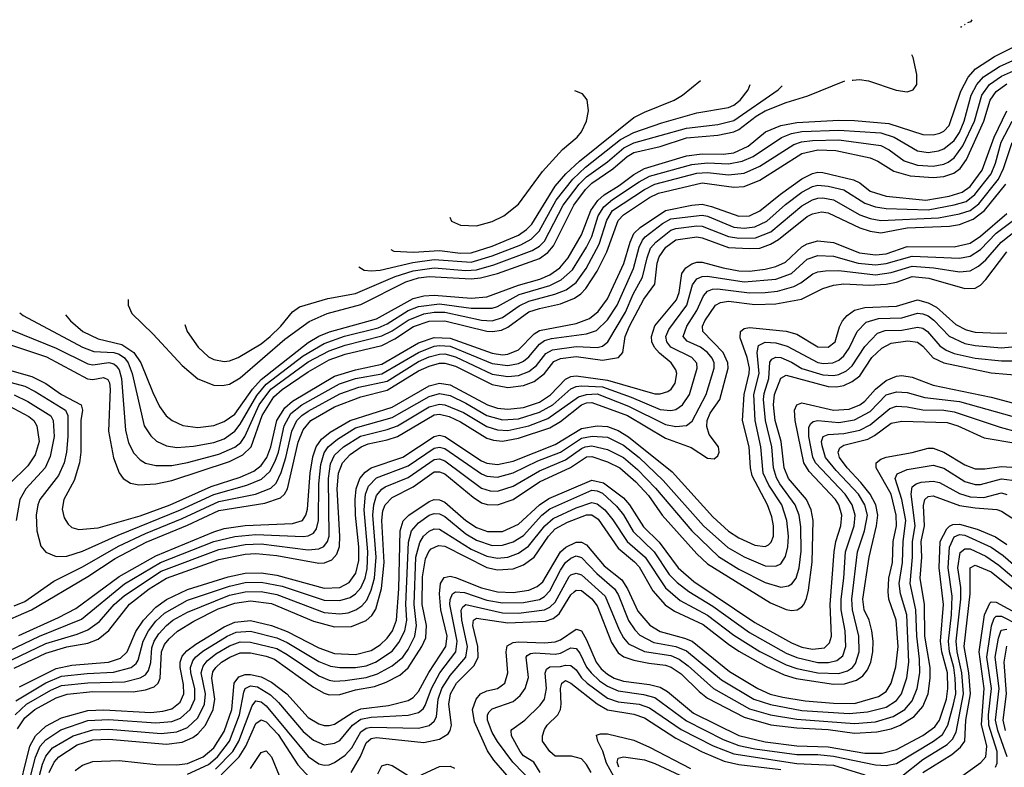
# Model space of a CAD drawing. Header units: inches. Extents: x 990535 to 1117859, y 769386 to 892122.
# Tile 255 of 256: x 1013871 to 1017620, y 875550 to 878397. Entities that reach past the tile are written whole.
import ezdxf

# ---------------------------------------------------------------- set-up
doc = ezdxf.new("R2010")
doc.units = ezdxf.units.IN
doc.header["$MEASUREMENT"] = 0
doc.layers.add('B0817', color=7, linetype='Continuous')

msp = doc.modelspace()

# ---------------------------------------------------------------- linework, layer by layer
at = {"layer": 'B0817', "color": 5}
for points, elevation in [([(1017482, 878386.7), (1017494, 878390), (1017498.2, 878396.8)], 4320), ([(1017453.3, 878369), (1017458, 878370), (1017458.5, 878372.2)], 4320), ([(1017468.4, 878378.3), (1017470, 878378), (1017471.8, 878380.4)], 4320), ([(1014045.7, 877272.5), (1014064.3, 877250), (1014112, 877210), (1014170, 877181.9), (1014259.8, 877159.8), (1014305.1, 877130), (1014332.7, 877090), (1014377.5, 876977.5), (1014403.9, 876923.9), (1014428.7, 876888.7), (1014451.3, 876870), (1014492.1, 876852.1), (1014550, 876843.6), (1014610, 876851.9), (1014650, 876866.3), (1014690, 876894.7), (1014757.5, 876990), (1014790, 877026.2), (1014970, 877167.5), (1015010, 877191.1), (1015051.4, 877208.6), (1015230, 877258), (1015370, 877335.4), (1015410, 877344.8), (1015450, 877347.7), (1015590, 877336.9), (1015650, 877342), (1015770, 877385.6), (1015851.5, 877408.5), (1015890, 877425.6), (1015928, 877452), (1015959.3, 877490), (1016010, 877577.8), (1016045.5, 877670), (1016072.2, 877707.8), (1016097.2, 877730), (1016154.4, 877765.6), (1016210, 877807.8), (1016250.1, 877829.9), (1016410, 877878.1), (1016470, 877885.5), (1016550, 877884.8), (1016590.3, 877889.7), (1016644.9, 877915.1), (1016711.7, 877970), (1016770, 877993.9), (1016830, 878005.7), (1016990, 878014.3), (1017050, 878013.3), (1017181.1, 878001.1), (1017310, 877959.5), (1017350, 877958.3), (1017375, 877965), (1017390, 877972.4), (1017410, 877993.7), (1017455.3, 878124.7), (1017482.3, 878177.7), (1017510.6, 878209.4), (1017582.9, 878257.1), (1017731.3, 878330)], 4280), ([(1013872.1, 877281), (1013884.1, 877270), (1014110, 877149.5), (1014153.7, 877133.7), (1014230, 877129.4), (1014250, 877122.8), (1014269.6, 877109.6), (1014284.6, 877090), (1014299.6, 877050), (1014345.2, 876850), (1014370, 876811.6), (1014392.2, 876792.2), (1014430, 876774.3), (1014470, 876768.2), (1014532.3, 876772.3), (1014610, 876786.4), (1014650, 876800.9), (1014690, 876829.4), (1014710, 876856.4), (1014773.6, 876966.4), (1014810, 877008.5), (1014950, 877116.9), (1015030, 877164), (1015108.2, 877191.8), (1015236.2, 877223.8), (1015270, 877239), (1015350, 877289), (1015390, 877305), (1015470, 877315), (1015590, 877298.7), (1015670, 877298.8), (1015690, 877305.2), (1015773.3, 877350), (1015890, 877384.8), (1015933.6, 877406.4), (1015975.6, 877444.4), (1016029, 877531), (1016050, 877571.7), (1016073.8, 877650), (1016095.3, 877684.7), (1016128, 877712), (1016230, 877779.5), (1016270, 877800.7), (1016430, 877845.4), (1016490, 877851.4), (1016570, 877847.4), (1016622.2, 877857.8), (1016663.9, 877876.1), (1016771.6, 877948.4), (1016810, 877962.9), (1016850, 877970.6), (1016990, 877976.5), (1017150, 877966.4), (1017201.4, 877950), (1017290, 877897.2), (1017330, 877891.7), (1017370, 877897.7), (1017390, 877905.5), (1017430, 877936.3), (1017450, 877966.7), (1017468, 878010), (1017494.9, 878110), (1017515.5, 878150), (1017540.7, 878179.3), (1017601.8, 878218.2), (1017690, 878258.1)], 4260), ([(1017041.5, 878166.4), (1017043.7, 878166.6), (1017068.6, 878168.6), (1017103.4, 878163.4), (1017208.9, 878128.9), (1017250, 878122.5), (1017274, 878130), (1017287.4, 878150), (1017287.6, 878187.6), (1017273.4, 878253.4), (1017268.4, 878263.6)], 4320), ([(1013752, 877250), (1014010, 877146.3), (1014130, 877086.4), (1014150, 877082.3), (1014210, 877090.9), (1014230, 877086.6), (1014238.9, 877078.9), (1014250, 877063.2), (1014259.1, 877030), (1014273.7, 876833.7), (1014285.7, 876785.7), (1014306.3, 876746.3), (1014330, 876721), (1014350, 876708.7), (1014390, 876698.7), (1014450, 876699.3), (1014510.1, 876710.1), (1014630, 876742), (1014690.7, 876769.3), (1014712.6, 876787.4), (1014728.3, 876810), (1014783.2, 876930), (1014827.9, 876990), (1014970, 877093.8), (1015050, 877136.5), (1015110, 877157.6), (1015250, 877192.8), (1015290, 877212.5), (1015350, 877252.8), (1015410, 877276.8), (1015450, 877283.2), (1015490, 877282.7), (1015630, 877252.6), (1015670, 877250.7), (1015710, 877263.3), (1015773, 877307), (1015810, 877325.2), (1015908.7, 877351.3), (1015951.7, 877368.3), (1015990, 877396.3), (1016028, 877450), (1016077.9, 877542.1), (1016106.7, 877633.3), (1016129, 877670), (1016250.4, 877749.6), (1016290, 877770.6), (1016450, 877812.2), (1016490, 877814.9), (1016570, 877806), (1016630, 877812.5), (1016690, 877838.7), (1016819, 877921), (1016848.8, 877931.2), (1016890, 877937.4), (1016990, 877939.3), (1017150, 877917.2), (1017181.4, 877901.4), (1017239.3, 877859.3), (1017290, 877842.4), (1017350, 877839.6), (1017390, 877846.6), (1017406.2, 877853.8), (1017430, 877871), (1017463, 877917), (1017506.8, 878010), (1017535.2, 878110), (1017563.5, 878150), (1017610, 878181.3), (1017690, 878216.8)], 4240), ([(1014283.9, 877331.3), (1014283.5, 877330), (1014283.9, 877310), (1014298.4, 877278.4), (1014379.3, 877199.3), (1014490, 877079.5), (1014549.4, 877029.4), (1014610, 877005.5), (1014643.6, 877003.6), (1014670, 877008.6), (1014710, 877033.2), (1014880.1, 877179.9), (1014972.8, 877247.2), (1015042, 877278), (1015170, 877312.6), (1015341.3, 877398.7), (1015390, 877413.3), (1015430, 877418.5), (1015590, 877409.9), (1015626.2, 877413.8), (1015690, 877430.8), (1015850, 877487.3), (1015881.9, 877510), (1015903.8, 877536.2), (1015980.7, 877690), (1016025.2, 877750), (1016050, 877774), (1016130, 877828.6), (1016184.5, 877875.5), (1016210, 877891.3), (1016310, 877913.5), (1016410, 877946.4), (1016530, 877957.4), (1016590, 877969.4), (1016610, 877979.1), (1016675, 878030), (1016710, 878050.2), (1016790, 878082.1), (1016872.9, 878107.1), (1017013.4, 878163.4)], 4320), ([(1015284.8, 877521.1), (1015295.7, 877515.7), (1015371, 877511), (1015470, 877517.4), (1015550, 877508.2), (1015590, 877508.4), (1015670, 877534.2), (1015770, 877576.9), (1015801.6, 877598.4), (1015821.3, 877618.7), (1015910, 877762.7), (1015951.3, 877810), (1016002.5, 877857.5), (1016210, 878024.3), (1016250, 878045.2), (1016363.1, 878090), (1016395.3, 878110), (1016463.7, 878165.4)], 4380), ([(1013792.5, 877172.5), (1013972.6, 877112.6), (1014128.8, 877028.8), (1014150, 877026.1), (1014190, 877033.7), (1014206.6, 877026.6), (1014213.4, 877013.4), (1014215.9, 876990), (1014209.5, 876830), (1014228.3, 876728.3), (1014250, 876671.3), (1014265.4, 876650), (1014292.6, 876632.6), (1014325.2, 876625.2), (1014389, 876629), (1014450, 876642.1), (1014670, 876714.8), (1014720.7, 876739.3), (1014751.9, 876770), (1014793.9, 876890), (1014838.8, 876961.2), (1014870, 876989), (1014970, 877056.5), (1015050, 877101.1), (1015110, 877122.7), (1015250, 877156.4), (1015299, 877181), (1015371.3, 877228.7), (1015430, 877248.9), (1015490, 877250.7), (1015650, 877211.2), (1015671, 877209), (1015705.9, 877214.1), (1015730, 877225.5), (1015810, 877284.1), (1015850, 877297.6), (1015930, 877315), (1015983.5, 877336.5), (1016007.5, 877352.5), (1016027.1, 877372.9), (1016070, 877439.7), (1016106.8, 877513.2), (1016150, 877632.7), (1016170, 877653.1), (1016270, 877719.7), (1016303.3, 877736.7), (1016470, 877775.3), (1016590, 877758.6), (1016630, 877761.4), (1016690, 877786.3), (1016850, 877887.4), (1016910, 877901.7), (1016978.9, 877898.9), (1017110, 877871.2), (1017138.5, 877858.5), (1017199.8, 877819.8), (1017262.2, 877802.1), (1017350, 877795.6), (1017390, 877799.7), (1017428.2, 877811.8), (1017452.7, 877830), (1017476, 877864), (1017542.4, 878010), (1017566.8, 878090), (1017590, 878123), (1017630, 878152)], 4220), ([(1014500.2, 877236.1), (1014508.5, 877210), (1014550.9, 877150), (1014590, 877113.6), (1014610, 877102.8), (1014650, 877095.3), (1014670, 877097.2), (1014702.7, 877110), (1014790, 877162.9), (1014825.3, 877190), (1014866, 877230), (1014910, 877284.7), (1014936.2, 877303.8), (1015044.4, 877335.6), (1015150, 877354.4), (1015301, 877419), (1015370, 877440.5), (1015450, 877452.4), (1015570, 877441.5), (1015610, 877444), (1015677.2, 877462.8), (1015822.5, 877517.5), (1015850, 877534), (1015870, 877553.7), (1015941.2, 877690), (1016001.3, 877770), (1016030, 877797.8), (1016110, 877855.4), (1016171.2, 877908.8), (1016210, 877927.9), (1016410, 877983.5), (1016530, 877997.6), (1016590, 878013.3), (1016759, 878130), (1016774.4, 878144.4)], 4340), ([(1015162, 877455.3), (1015183.1, 877443.1), (1015210, 877440.1), (1015243.5, 877443.5), (1015367.6, 877472.4), (1015450, 877484.2), (1015590, 877473.4), (1015670, 877497), (1015780, 877540), (1015818.4, 877561.6), (1015848.8, 877591.2), (1015913.6, 877710), (1015976.9, 877790), (1016025.3, 877834.7), (1016159.5, 877940.5), (1016210, 877966.7), (1016316.2, 878003.8), (1016450, 878041.6), (1016570, 878062.8), (1016590, 878071.1), (1016614.3, 878090), (1016644.7, 878130), (1016652.9, 878150.6)], 4360), ([(1015509.3, 877644.9), (1015514.9, 877630), (1015550, 877614.8), (1015610, 877611.3), (1015670, 877627.9), (1015714.7, 877650), (1015770, 877694.2), (1015861.6, 877818.4), (1015938.1, 877901.9), (1015993.4, 877950), (1016009.9, 877970), (1016029, 878010), (1016036.8, 878050), (1016032, 878092), (1016014.8, 878114.8), (1015985.4, 878125.4), (1015984.5, 878125.4)], 4420), ([(1013710, 877096.5), (1013917.7, 877037.7), (1013970, 877010.9), (1014030, 876969.5), (1014105.6, 876930), (1014110.8, 876910), (1014103.5, 876870), (1014103.6, 876750), (1014098.5, 876710), (1014078.5, 876641.5), (1014039.3, 876570), (1014033.1, 876533.1), (1014040.6, 876500.6), (1014055.5, 876475.5), (1014070, 876463.7), (1014095.8, 876455.8), (1014170, 876462.1), (1014330, 876507.1), (1014444, 876550), (1014600.2, 876619.8), (1014710, 876654.3), (1014762.3, 876677.7), (1014790, 876699.1), (1014812.7, 876730), (1014827.4, 876770), (1014850.8, 876870), (1014880.6, 876919.4), (1014910, 876944.8), (1015070, 877039.4), (1015150, 877063.9), (1015250, 877084.5), (1015390, 877165.8), (1015450, 877187.2), (1015510, 877184.6), (1015670, 877127.3), (1015710, 877121), (1015730, 877123.3), (1015770, 877140.1), (1015830, 877200.9), (1015850, 877213.6), (1015990, 877240.4), (1016041.1, 877258.9), (1016074.3, 877285.7), (1016110, 877334.4), (1016171.8, 877468.2), (1016195.3, 877550), (1016210, 877582.8), (1016233.9, 877606.1), (1016330, 877670.4), (1016430, 877690.4), (1016470, 877693.9), (1016505.7, 877685.7), (1016610, 877648.8), (1016650, 877650.3), (1016690, 877669.5), (1016767.9, 877732.1), (1016849.8, 877790.2), (1016890, 877810.8), (1016910, 877815.6), (1016930, 877814.7), (1017046.6, 877786.6), (1017070, 877775.8), (1017110, 877743.5), (1017170, 877725.3), (1017321.2, 877710), (1017410, 877724.9), (1017459.9, 877740.1), (1017490, 877761.8), (1017536.6, 877823.4), (1017582.1, 877950), (1017630, 878050)], 4180), ([(1013690, 877054.4), (1013890, 877001.2), (1013930, 876981.4), (1014045.6, 876910), (1014053.9, 876890), (1014054.3, 876810), (1014049.2, 876750), (1014040.7, 876710), (1014018.7, 876661.3), (1013947.3, 876570), (1013939.5, 876550), (1013933.5, 876510), (1013936.1, 876450), (1013952, 876392), (1013970, 876369.4), (1014010, 876352.5), (1014050, 876354.2), (1014110, 876372.6), (1014245.6, 876434.4), (1014483.8, 876530), (1014610, 876588.7), (1014735.9, 876624.1), (1014792.4, 876647.6), (1014823.3, 876676.7), (1014844.5, 876715.5), (1014856.4, 876750), (1014878.3, 876850), (1014903.2, 876896.8), (1014945.2, 876930), (1015089.5, 877010.5), (1015150, 877030), (1015250, 877048.6), (1015390, 877129.7), (1015450, 877153.6), (1015470, 877156.8), (1015510, 877153.5), (1015670, 877087.6), (1015730, 877080.1), (1015770, 877087.3), (1015790, 877096.9), (1015810, 877112.6), (1015850, 877161), (1015870, 877175.5), (1015896.8, 877183.2), (1016030, 877200.4), (1016067.3, 877212.8), (1016110, 877254.5), (1016145.7, 877310), (1016208.8, 877450), (1016229.7, 877530.3), (1016242.8, 877557.2), (1016253.1, 877570), (1016319.2, 877620.8), (1016350, 877637.9), (1016470, 877652.9), (1016490, 877648.5), (1016590, 877607.3), (1016630, 877602.7), (1016670, 877607.5), (1016716.5, 877630), (1016786.8, 877693.2), (1016850, 877740.4), (1016890, 877762), (1016910, 877766.2), (1016950, 877762.8), (1017009, 877749), (1017090, 877698.1), (1017130, 877684.3), (1017170, 877678.3), (1017330, 877673.2), (1017430, 877691.5), (1017475.1, 877704.9), (1017508.8, 877731.2), (1017570, 877810), (1017586.9, 877850), (1017608.7, 877930), (1017650.6, 878010)], 4160), ([(1013850, 876164.9), (1013890, 876181.8), (1014001.6, 876258.4), (1014110, 876313.3), (1014247.6, 876392.4), (1014350, 876440.7), (1014490, 876497.6), (1014630, 876561.8), (1014769.4, 876590.6), (1014827, 876613), (1014847.4, 876632.6), (1014866.8, 876673.2), (1014885.1, 876730), (1014907.8, 876830), (1014926.9, 876870), (1014945.8, 876890), (1014970, 876906.2), (1015090, 876971.6), (1015162.7, 876997.3), (1015270, 877021), (1015390, 877095), (1015430, 877112.8), (1015470, 877123.8), (1015490, 877124), (1015530, 877113), (1015670, 877047.4), (1015730, 877038.3), (1015770, 877042.4), (1015810, 877057.4), (1015839.4, 877080.6), (1015874.9, 877125.1), (1015900, 877140), (1015990, 877151.9), (1016070, 877148.7), (1016090, 877153.4), (1016110.4, 877169.6), (1016177.4, 877282.6), (1016207.8, 877352.2), (1016243.2, 877416.8), (1016259.9, 877490), (1016273.8, 877526.2), (1016293.5, 877550), (1016350, 877595.4), (1016370, 877602.3), (1016450, 877612.3), (1016470, 877610.9), (1016570, 877570.7), (1016610, 877565.5), (1016673.4, 877566.6), (1016731, 877589), (1016850, 877687.9), (1016890, 877711.1), (1016910, 877716.7), (1016930, 877717.9), (1016970, 877710.6), (1017070, 877653.6), (1017110, 877639.4), (1017150, 877632.4), (1017370, 877642.8), (1017450, 877657.4), (1017490, 877670.2), (1017523.8, 877696.2), (1017598, 877790), (1017617.3, 877830), (1017650, 877929.1)], 4140), ([(1013786.5, 876093.5), (1013916, 876150), (1014130, 876276.4), (1014234.7, 876345.3), (1014353.1, 876406.9), (1014510, 876471.9), (1014630, 876527.7), (1014804.6, 876555.4), (1014863.8, 876576.2), (1014879.2, 876590), (1014891.1, 876610), (1014931.9, 876788.1), (1014950, 876835.5), (1014979.5, 876870), (1015070, 876922.6), (1015170, 876960.6), (1015270, 876986.1), (1015390, 877059.9), (1015430, 877077.5), (1015470, 877088.6), (1015490, 877088.5), (1015530, 877077), (1015670, 877007.4), (1015730, 876996.1), (1015790, 877003.5), (1015830, 877018.8), (1015869.1, 877050), (1015905.3, 877094.7), (1015930, 877106.4), (1015990, 877113.9), (1016090, 877100.4), (1016151.4, 877110), (1016167.6, 877130), (1016176.9, 877190), (1016193.7, 877230), (1016247.2, 877332.8), (1016289.6, 877390), (1016298.6, 877470), (1016306.4, 877493.6), (1016331.8, 877530), (1016370, 877558.4), (1016450, 877569.4), (1016470, 877566.4), (1016570, 877529.8), (1016650, 877524.9), (1016690, 877527.2), (1016730, 877542), (1016760, 877560), (1016870, 877648), (1016890, 877657.7), (1016924.7, 877664.7), (1016950, 877661.4), (1017070, 877603.6), (1017110, 877591), (1017150, 877584.8), (1017250, 877604.4), (1017412.4, 877610), (1017450, 877617.4), (1017502.3, 877637.7), (1017544.6, 877670), (1017626.8, 877770)], 4120), ([(1013867.7, 876052.3), (1014019.2, 876120.8), (1014084.7, 876155.3), (1014250, 876276.1), (1014390, 876355.8), (1014610, 876446.6), (1014650, 876459.3), (1014730, 876470.9), (1014910, 876478.2), (1014947.9, 876490), (1014961.2, 876510), (1014967.3, 876532.7), (1014977.7, 876670), (1014987.3, 876732.7), (1014999.7, 876770), (1015020.7, 876799.3), (1015053.3, 876826.7), (1015129.1, 876870.9), (1015290, 876921.7), (1015430, 877002.9), (1015470, 877012.5), (1015510, 877006.4), (1015652.6, 876930), (1015690, 876917.3), (1015730, 876913.5), (1015790, 876920.1), (1015850, 876940.8), (1015892.2, 876967.8), (1015950, 877027.9), (1015970, 877038), (1015990, 877041), (1016110, 877024.7), (1016290, 876972.6), (1016310, 876971.6), (1016338.8, 876981.2), (1016351.5, 876990), (1016367.2, 877012.8), (1016373.8, 877050), (1016370, 877064), (1016351.4, 877090), (1016306.9, 877126.9), (1016288.6, 877148.6), (1016278.7, 877170), (1016277.1, 877190), (1016290, 877231.4), (1016372, 877330), (1016382.4, 877357.6), (1016392.7, 877430), (1016407.9, 877452.1), (1016430, 877467.4), (1016450, 877473.9), (1016470, 877474), (1016550, 877451.7), (1016610, 877440.4), (1016650, 877439.5), (1016710, 877446.8), (1016750, 877457), (1016786.8, 877473.2), (1016850, 877531.5), (1016870, 877543.7), (1016910, 877554.2), (1016970, 877547.9), (1017069.5, 877509.5), (1017130, 877501.9), (1017170, 877505.5), (1017250, 877533.5), (1017430, 877531.3), (1017490, 877545.8), (1017530, 877571.9), (1017630, 877658.6)], 4080), ([(1013810, 875943.8), (1013970, 876022), (1014090, 876057.2), (1014130, 876073.1), (1014174.6, 876105.4), (1014230.8, 876170), (1014270, 876204.8), (1014410, 876297), (1014630, 876379.2), (1014730, 876399), (1014790, 876400.8), (1014970, 876378.7), (1015010, 876381.5), (1015029.2, 876390.8), (1015043.7, 876410), (1015049.5, 876430.5), (1015046.8, 876650), (1015054.6, 876705.4), (1015070, 876738.4), (1015103.8, 876770), (1015168.5, 876811.5), (1015270, 876836.5), (1015309.4, 876850.6), (1015430, 876922.3), (1015470, 876933), (1015490, 876930.6), (1015561, 876901), (1015650, 876847.9), (1015690, 876835.1), (1015730, 876832.8), (1015810, 876850.4), (1015882.4, 876877.6), (1015998.7, 876961.3), (1016030, 876969.1), (1016070, 876972), (1016190, 876925.2), (1016330, 876855.4), (1016370, 876847.2), (1016410, 876851.4), (1016432.4, 876867.6), (1016485, 876970), (1016516.1, 877070), (1016515.1, 877090), (1016507.8, 877107.8), (1016490.6, 877130), (1016463.2, 877150), (1016413, 877173), (1016397.4, 877190), (1016411.1, 877230), (1016449.9, 877290), (1016474.7, 877345.3), (1016490, 877362.8), (1016509.5, 877370.5), (1016528.6, 877371.4), (1016650, 877357.2), (1016710, 877357.6), (1016756.7, 877363.3), (1016819.3, 877380.7), (1016845.8, 877394.2), (1016891.5, 877428.5), (1016910, 877436.5), (1016939.3, 877440.7), (1016990, 877441.3), (1017130, 877425.3), (1017190, 877433.8), (1017270, 877457.9), (1017352.3, 877452.3), (1017450, 877437.2), (1017490, 877440.4), (1017521.8, 877458.2), (1017550, 877482.2), (1017608.6, 877550), (1017670, 877597.9)], 4040), ([(1013830, 875994.1), (1013947, 876050), (1014105.8, 876114.2), (1014270, 876248.8), (1014407.4, 876330), (1014610, 876410), (1014690.8, 876429.2), (1014770, 876436.9), (1014950, 876428.5), (1014970, 876431.4), (1014990, 876441.1), (1015001.9, 876458.1), (1015009, 876490), (1015010.3, 876630), (1015017.3, 876702.7), (1015030, 876748.1), (1015045.3, 876770), (1015081.1, 876798.9), (1015150, 876842.8), (1015290, 876882.6), (1015430, 876962), (1015470, 876972.9), (1015510, 876965.3), (1015570, 876936.7), (1015650, 876890), (1015710, 876873.3), (1015770, 876876.8), (1015850, 876901.7), (1015900.8, 876930), (1015970, 876990.8), (1015990, 876999.6), (1016010, 877002), (1016090, 876998.9), (1016199.3, 876959.3), (1016310, 876912.5), (1016350, 876908.8), (1016370, 876913.1), (1016395.6, 876930), (1016421.4, 876970), (1016451, 877070), (1016449.5, 877089.5), (1016430.7, 877110.7), (1016350.3, 877150), (1016335.4, 877170), (1016331.7, 877190), (1016342.8, 877217.2), (1016411.6, 877310), (1016433.3, 877386.7), (1016450, 877410.4), (1016470, 877418.9), (1016490, 877420.7), (1016630, 877398.7), (1016750, 877409.1), (1016809.8, 877430.2), (1016870, 877484.3), (1016910, 877498.3), (1016970, 877496.8), (1017063.5, 877470), (1017130, 877463.2), (1017170, 877467.8), (1017270, 877496.4), (1017450, 877488.1), (1017490, 877496.5), (1017530, 877521.4), (1017590, 877583.3), (1017650.9, 877629.1)], 4060), ([(1013850, 875926.9), (1013970, 875984.7), (1014050, 876008.4), (1014130, 876022.7), (1014170, 876038), (1014210, 876070.5), (1014289, 876171), (1014364.4, 876230), (1014429.5, 876270), (1014630, 876340.7), (1014730, 876362), (1014770, 876364.1), (1014850, 876357.1), (1015010, 876327.3), (1015031.8, 876328.2), (1015060, 876340), (1015078.7, 876361.3), (1015088.7, 876391.3), (1015090.3, 876430), (1015080.1, 876610), (1015085.5, 876670), (1015100.6, 876710), (1015130, 876741.6), (1015171.2, 876770), (1015198.3, 876781.7), (1015270, 876796.6), (1015310, 876810), (1015450, 876891.6), (1015470, 876894.5), (1015505.9, 876885.9), (1015550, 876865), (1015650, 876803.4), (1015675.1, 876795.1), (1015710, 876791.9), (1015770, 876803.8), (1015890, 876843.1), (1015930, 876867), (1016010, 876929.7), (1016030, 876938.2), (1016050, 876939.6), (1016185.7, 876890), (1016330, 876803.4), (1016428.4, 876768.4), (1016490, 876726.9), (1016515.3, 876724.7), (1016530, 876735.8), (1016534.2, 876750), (1016531.8, 876770), (1016496.7, 876816.7), (1016487.4, 876847.4), (1016488.6, 876870), (1016501, 876899), (1016537.5, 876950), (1016569, 877070), (1016568, 877090), (1016549.7, 877130), (1016472.1, 877210), (1016471.5, 877230), (1016480.4, 877250), (1016520.6, 877310), (1016539.8, 877320.2), (1016570, 877324.4), (1016670, 877312.1), (1016750, 877314.2), (1016848, 877332), (1016930, 877373.2), (1016970, 877385.4), (1017010, 877391), (1017106.3, 877386.3), (1017170, 877390.2), (1017210, 877397.9), (1017270, 877418.3), (1017332.5, 877412.5), (1017470, 877373.2), (1017510, 877374.3), (1017530, 877386.2), (1017550, 877408), (1017630, 877513.4)], 4020), ([(1013870, 875856.2), (1014010, 875926.6), (1014070, 875938.7), (1014209, 875951), (1014254.4, 875965.6), (1014280.9, 875990), (1014313.2, 876066.8), (1014342.5, 876110), (1014390, 876160.1), (1014430, 876189), (1014510, 876226.6), (1014665.3, 876274.7), (1014730, 876289.2), (1014790, 876290.2), (1014850, 876281.5), (1015030, 876232.3), (1015090, 876234.7), (1015126.2, 876253.8), (1015151.3, 876288.7), (1015162.5, 876337.5), (1015163, 876390), (1015150, 876510), (1015149.1, 876570), (1015152.9, 876610), (1015166.3, 876650), (1015186.1, 876673.9), (1015209.5, 876690.5), (1015330, 876731.6), (1015450, 876810), (1015470, 876814.6), (1015490, 876810), (1015630, 876717.1), (1015650, 876708.2), (1015690, 876702.7), (1015750, 876716.2), (1015910, 876779.6), (1016010, 876840), (1016069.8, 876850.2), (1016110, 876848.2), (1016150, 876832.3), (1016190, 876808.5), (1016355.4, 876675.4), (1016510, 876504.4), (1016570, 876449.4), (1016610, 876424), (1016670, 876395.6), (1016709.5, 876390.5), (1016722.7, 876397.3), (1016733.1, 876406.9), (1016741.2, 876430), (1016741.5, 876470), (1016735.6, 876504.4), (1016719.1, 876550), (1016660.1, 876660.1), (1016653.9, 876690), (1016649, 876770), (1016624, 876870), (1016630, 876970), (1016649.2, 877050), (1016650.1, 877070), (1016641.9, 877110), (1016614.6, 877185.4), (1016615.8, 877210), (1016630, 877220.3), (1016650, 877224.3), (1016790.3, 877210.3), (1016830, 877199.2), (1016910, 877151.1), (1016950, 877149.4), (1016976.6, 877170), (1016992.6, 877227.4), (1017004.8, 877250), (1017022.4, 877270), (1017049.8, 877290.2), (1017090, 877300.3), (1017210, 877305.8), (1017290, 877329.8), (1017330, 877319), (1017362.6, 877302.6), (1017436.2, 877236.2), (1017475.3, 877215.3), (1017510, 877206.9), (1017597.4, 877202.6), (1017630, 877204.9)], 3980), ([(1013856.8, 875803.2), (1013970, 875871.5), (1014030, 875896.6), (1014127.7, 875907.7), (1014227.8, 875912.2), (1014295.2, 875930), (1014314.7, 875945.3), (1014322.4, 875957.6), (1014341, 876030), (1014361, 876070), (1014390, 876106.6), (1014422.7, 876137.3), (1014510, 876186.3), (1014670, 876240.4), (1014730, 876253.8), (1014790, 876255.5), (1014870, 876239.3), (1015030, 876186.8), (1015090, 876184.6), (1015130, 876196.9), (1015150, 876210.1), (1015170, 876233.8), (1015186, 876270), (1015194, 876306), (1015196.8, 876370), (1015182.5, 876530), (1015188, 876590), (1015199.9, 876620.1), (1015230, 876651.8), (1015350, 876698.4), (1015450, 876765.3), (1015470, 876769.1), (1015490, 876764.1), (1015630, 876667.5), (1015650, 876659.1), (1015690, 876654.6), (1015750, 876671), (1015843.6, 876716.4), (1015930, 876750.4), (1016010, 876802.7), (1016051.2, 876811.2), (1016110, 876807.7), (1016170, 876776.8), (1016230, 876729.5), (1016322, 876642), (1016475.3, 876470), (1016567.6, 876387.6), (1016630, 876351.2), (1016710, 876317.4), (1016750, 876315.3), (1016770, 876325.2), (1016787.4, 876352.6), (1016795.9, 876390), (1016798.8, 876430), (1016792.8, 876490), (1016773.2, 876550), (1016724, 876624), (1016702.1, 876670), (1016693.3, 876770), (1016671.4, 876870), (1016667.2, 876970), (1016687.1, 877050), (1016679.7, 877130), (1016684.2, 877155.8), (1016710, 877169.1), (1016750, 877166.5), (1016793.6, 877153.6), (1016910, 877091.9), (1016932.6, 877087.4), (1016966.9, 877090), (1016990, 877100.6), (1017010, 877116.9), (1017030, 877146), (1017060.7, 877210), (1017095, 877245), (1017141, 877259), (1017230, 877261.1), (1017290, 877279), (1017310, 877277.2), (1017330, 877269), (1017352.4, 877252.4), (1017410, 877191.9), (1017470, 877163.6), (1017510, 877155.6), (1017610, 877146.8), (1017649.1, 877150.9)], 3960), ([(1013853.5, 875750), (1013897.1, 875790), (1013990, 875844), (1014030, 875860.9), (1014130, 875872.3), (1014270, 875875.6), (1014330, 875890.3), (1014350, 875902.4), (1014361.8, 875918.2), (1014370, 875948.9), (1014374.7, 876005.3), (1014383.1, 876030), (1014401.2, 876058.8), (1014430, 876090.6), (1014454.2, 876110), (1014510, 876141.4), (1014670, 876205.3), (1014730, 876218.2), (1014790, 876219.8), (1014850, 876207.5), (1015030, 876140), (1015090, 876134.2), (1015121.3, 876138.7), (1015150.5, 876149.5), (1015174.5, 876165.5), (1015193.1, 876186.9), (1015210, 876224.1), (1015221.8, 876270), (1015228.9, 876350), (1015216.2, 876510), (1015219.1, 876550), (1015230, 876584.6), (1015250, 876609.1), (1015262.6, 876617.4), (1015350, 876653.5), (1015450, 876721.8), (1015470, 876724.3), (1015490, 876717.5), (1015630, 876613.4), (1015662.3, 876602.3), (1015690, 876601.3), (1015750, 876621), (1015850, 876679), (1015950, 876721.1), (1016010, 876764.4), (1016024.1, 876770), (1016050, 876774), (1016110, 876759.7), (1016170, 876729.1), (1016223.4, 876683.4), (1016292.4, 876612.4), (1016430, 876450.4), (1016532.2, 876352.2), (1016610, 876304.7), (1016710, 876253.9), (1016770, 876235.9), (1016799.1, 876240.9), (1016811.7, 876248.3), (1016827.3, 876270), (1016839.5, 876310), (1016846.6, 876373.4), (1016845.9, 876465.9), (1016838.7, 876510), (1016824.3, 876550), (1016765.4, 876630), (1016752.9, 876652.9), (1016741.4, 876690), (1016734.7, 876770), (1016710.9, 876870), (1016704, 876950), (1016706.5, 876973.5), (1016723.8, 877030), (1016727.9, 877092.1), (1016735.6, 877104.4), (1016750, 877111.8), (1016770, 877110.3), (1016810, 877093.3), (1016850, 877068.7), (1016930, 877044.7), (1016970, 877042.2), (1016990, 877045.9), (1017019.8, 877060.2), (1017041.2, 877078.8), (1017090, 877153), (1017137.3, 877202.7), (1017166.5, 877213.5), (1017230, 877214.7), (1017290, 877225.8), (1017310, 877222.3), (1017328.3, 877210), (1017374.7, 877154.7), (1017398.5, 877138.5), (1017430, 877125.7), (1017510, 877108.5), (1017610, 877097.4), (1017650, 877098.2)], 3940), ([(1013862.8, 875697.1), (1013890, 875738.7), (1013929, 875770), (1014010, 875814.3), (1014051.6, 875828.4), (1014150, 875838.6), (1014302.6, 875837.4), (1014350, 875844.7), (1014383.3, 875856.7), (1014398.1, 875870), (1014405.9, 875890), (1014411, 875990), (1014422.6, 876017.4), (1014440.2, 876039.8), (1014471.7, 876068.3), (1014533.6, 876106.4), (1014626.7, 876153.3), (1014690, 876175.6), (1014750, 876183.7), (1014830, 876174.1), (1014990, 876106.3), (1015070, 876084.7), (1015134.3, 876085.7), (1015190, 876108.7), (1015211.8, 876128.2), (1015227.6, 876152.4), (1015248.8, 876231.2), (1015259, 876330), (1015250.3, 876490), (1015254, 876526), (1015262.8, 876550), (1015290, 876577.9), (1015370, 876617.8), (1015450, 876674.5), (1015470, 876675.5), (1015490, 876667.1), (1015598.2, 876578.2), (1015630, 876557.6), (1015650.7, 876550.7), (1015690, 876549), (1015750, 876569.8), (1015850, 876637.4), (1015968.9, 876691.1), (1016030, 876732.4), (1016050, 876733.7), (1016110, 876713.3), (1016156.5, 876690), (1016216.8, 876636.8), (1016265, 876585), (1016317.4, 876510), (1016450, 876363.3), (1016490, 876325.2), (1016730, 876175.8), (1016790, 876150.5), (1016810, 876147.1), (1016832, 876150), (1016850, 876160.5), (1016856.7, 876170), (1016867.8, 876192.2), (1016875.4, 876224.6), (1016888.8, 876331.2), (1016893.1, 876490), (1016885.1, 876530), (1016866.9, 876570), (1016798.1, 876650), (1016782.5, 876690), (1016770.9, 876790), (1016748, 876870), (1016741.5, 876930), (1016745.9, 876970), (1016770, 877031.5), (1016790, 877043.4), (1016950, 876999.9), (1016981.5, 876998.5), (1017010, 877003.5), (1017041.2, 877018.8), (1017070, 877041.2), (1017116.6, 877110), (1017154.4, 877145.6), (1017190, 877164.6), (1017253.6, 877173.6), (1017290, 877168.3), (1017310, 877153.5), (1017349.7, 877109.7), (1017390, 877089.6), (1017570, 877052), (1017690, 877041.7)], 3920), ([(1013860.3, 875430), (1013909.5, 875630.5), (1013930.7, 875669.3), (1013970, 875706.5), (1014030, 875737.8), (1014130, 875766.5), (1014191.2, 875768.8), (1014370, 875758.6), (1014416.6, 875763.4), (1014450, 875772.9), (1014482, 875798), (1014496.2, 875830), (1014494.9, 875865.1), (1014481.8, 875930), (1014482.4, 875950), (1014490, 875972.9), (1014506.9, 875993.1), (1014541.3, 876018.7), (1014650, 876085.5), (1014690, 876102.7), (1014750, 876109.2), (1014830, 876089.6), (1014890, 876067.2), (1015010, 876004.4), (1015070, 875983.3), (1015150, 875979), (1015210, 875994.2), (1015243.8, 876016.2), (1015270, 876041.8), (1015290.2, 876070), (1015305.4, 876110), (1015314.9, 876230), (1015319.5, 876450), (1015331.8, 876488.2), (1015352.9, 876510), (1015430, 876561.9), (1015450, 876569.8), (1015470, 876568.5), (1015490, 876559.1), (1015570, 876489.5), (1015610, 876462.8), (1015652.3, 876447.7), (1015710, 876448.2), (1015770, 876475.3), (1015850.4, 876549.6), (1015885.9, 876574.1), (1016050, 876643), (1016093.7, 876633.7), (1016170, 876575.5), (1016193, 876550), (1016246.1, 876466.1), (1016306.7, 876406.7), (1016378.1, 876310), (1016438.1, 876258.1), (1016670, 876101), (1016810, 876023.8), (1016850, 876008.1), (1016890, 875999.9), (1016935.3, 876004.7), (1016955.4, 876024.6), (1016962.2, 876050), (1016957.4, 876170), (1016972.3, 876370), (1016979.1, 876410), (1016998.2, 876470), (1017001.7, 876510), (1016990.5, 876550), (1016978.2, 876570), (1016876.9, 876676.9), (1016857, 876710), (1016823.7, 876870), (1016821.5, 876910), (1016830, 876930), (1016850, 876937.7), (1016970, 876909.8), (1017030, 876913.5), (1017070, 876929.8), (1017090, 876943.8), (1017130.5, 876990), (1017170, 877023.2), (1017210, 877039.1), (1017230, 877041.4), (1017270, 877035), (1017350, 877005.7), (1017570, 876959.7), (1017690, 876927.3)], 3880), ([(1013850, 876967.8), (1013902.5, 876942.5), (1013990, 876888.3), (1013998.8, 876870), (1014001.8, 876810), (1013986.9, 876733.1), (1013968.3, 876690), (1013893.8, 876610), (1013871.5, 876570), (1013857, 876490)], 4140), ([(1013900.2, 875470), (1013930.8, 875589.2), (1013948.7, 875630), (1013970, 875654.8), (1014027.8, 875692.2), (1014130, 875728.3), (1014210, 875732.7), (1014390, 875719.2), (1014450, 875724.8), (1014483, 875737), (1014519.8, 875770), (1014538.3, 875810), (1014537.6, 875850), (1014522.3, 875910), (1014521.4, 875930), (1014530, 875955.6), (1014540.7, 875970), (1014568.1, 875991.9), (1014660.8, 876050), (1014694.9, 876065.1), (1014750, 876068.8), (1014850, 876043.2), (1014890, 876025.2), (1015010, 875952.7), (1015055.1, 875935.1), (1015090, 875929.5), (1015150, 875930.5), (1015190, 875936.6), (1015226.6, 875950), (1015290, 875992.8), (1015315.1, 876024.9), (1015337.1, 876070), (1015345.1, 876110), (1015341.9, 876170), (1015352.2, 876407.8), (1015363.3, 876450), (1015390, 876481.5), (1015430, 876509.5), (1015450, 876516.9), (1015470, 876514.9), (1015490, 876504.6), (1015570, 876439.2), (1015610, 876414.7), (1015670, 876394.9), (1015710, 876396.2), (1015750, 876408.7), (1015790, 876433.2), (1015859.7, 876510), (1015890, 876534.1), (1016050, 876605.2), (1016070, 876603.1), (1016090, 876593.3), (1016144.3, 876544.3), (1016170, 876511.9), (1016207.7, 876447.7), (1016287.6, 876370), (1016344.6, 876284.6), (1016374.3, 876254.3), (1016419.1, 876219.1), (1016510, 876163.9), (1016650, 876063.1), (1016790, 875984.8), (1016830, 875968.3), (1016910, 875949.6), (1016951.2, 875948.8), (1016982.9, 875957.1), (1017005, 875975), (1017017.6, 876010), (1017015.1, 876070), (1016999.3, 876150), (1016999.4, 876190), (1017009.5, 876270), (1017015.3, 876370), (1017048.3, 876470), (1017052.7, 876510), (1017041.6, 876550), (1017014.7, 876590), (1016901.1, 876710), (1016891.5, 876731.5), (1016875.6, 876810), (1016876.1, 876843.9), (1016882, 876858), (1016892.7, 876867.3), (1016909.9, 876870.1), (1016990, 876863), (1017050, 876872.5), (1017110, 876904.7), (1017170, 876968.2), (1017210, 876980.3), (1017250, 876976.8), (1017318, 876958), (1017450, 876943.4), (1017690, 876875.8)], 3860), ([(1013830, 876926.3), (1013905.4, 876885.4), (1013924.8, 876870), (1013936.8, 876850), (1013945.6, 876790), (1013930, 876739.5), (1013902, 876698), (1013831.9, 876630)], 4120), ([(1013933.7, 875470), (1013957.7, 875562.3), (1013970, 875591.9), (1013995.9, 875624.1), (1014074.6, 875670), (1014150, 875692.6), (1014210, 875695.5), (1014410, 875678.3), (1014470, 875685.3), (1014510, 875701), (1014550, 875738.1), (1014574.4, 875790), (1014578.3, 875830), (1014562.3, 875910), (1014570, 875935.1), (1014584.9, 875955.1), (1014618.4, 875981.6), (1014670, 876013), (1014710, 876027.8), (1014750, 876026.9), (1014850, 876001.9), (1014890, 875979.6), (1015010, 875898), (1015050, 875881.4), (1015070, 875878), (1015110, 875880.6), (1015190, 875892.2), (1015233.9, 875906.1), (1015290, 875936.6), (1015330, 875969.7), (1015350, 875998.8), (1015375.2, 876050), (1015382.4, 876090), (1015373.2, 876170), (1015380.1, 876350), (1015394.2, 876405.8), (1015409.3, 876430.7), (1015430, 876449), (1015450, 876458.6), (1015470, 876457.1), (1015590, 876381.2), (1015650, 876353.4), (1015690, 876346.6), (1015729.7, 876350.3), (1015770, 876365.1), (1015808.4, 876391.6), (1015870.6, 876469.4), (1015902.2, 876497.8), (1015990, 876537.9), (1016050, 876558.6), (1016070, 876553.5), (1016099.5, 876530), (1016130, 876492.8), (1016184.5, 876410), (1016253.1, 876350), (1016330, 876233.9), (1016385.6, 876185.6), (1016490, 876129.6), (1016590, 876052.8), (1016690, 875991.5), (1016790, 875940.8), (1016830, 875926.4), (1016910.4, 875909.6), (1016990, 875907.4), (1017023.2, 875916.8), (1017042.4, 875930), (1017054.3, 875945.7), (1017067.9, 875990), (1017067, 876050), (1017041.8, 876150), (1017039.6, 876190), (1017061.3, 876370), (1017088.2, 876450), (1017099.4, 876510), (1017090, 876550), (1017064.8, 876590), (1016979.6, 876679.6), (1016940.1, 876730), (1016926.5, 876773.5), (1016924.9, 876790), (1016930.6, 876809.4), (1016950, 876816.9), (1017010, 876821), (1017070, 876833.5), (1017110, 876853.8), (1017184.1, 876915.9), (1017210, 876924.9), (1017250, 876922.9), (1017310, 876911.6), (1017390, 876909.4), (1017430, 876903.7), (1017604.9, 876844.9), (1017670, 876828)], 3840), ([(1013983.9, 875530), (1014002, 875570), (1014019.6, 875590), (1014090, 875635.6), (1014150, 875654.1), (1014210, 875656.8), (1014430, 875637.7), (1014490, 875646.3), (1014530, 875663.1), (1014550, 875678.1), (1014579, 875710), (1014607.3, 875770), (1014614.2, 875810), (1014602.2, 875890), (1014607, 875913), (1014617.5, 875930), (1014638.9, 875950), (1014670.8, 875970), (1014710, 875985.7), (1014750, 875985.3), (1014810, 875973.3), (1014841.9, 875961.9), (1014990, 875854.6), (1015030, 875832.6), (1015050, 875826.6), (1015090, 875827.1), (1015150, 875844.8), (1015222.2, 875857.8), (1015266.2, 875873.8), (1015318.5, 875901.5), (1015350, 875929.1), (1015402.2, 876010), (1015417.1, 876042.9), (1015420.4, 876090), (1015403.9, 876170), (1015404.8, 876275.2), (1015415.8, 876344.2), (1015428.7, 876371.3), (1015438.4, 876381.6), (1015465.6, 876394.4), (1015490, 876392.7), (1015650, 876310.3), (1015690, 876302.1), (1015750, 876306.1), (1015790, 876320.6), (1015829.8, 876350.2), (1015884.3, 876430), (1015910, 876457.6), (1015956.9, 876483.1), (1016030, 876511.5), (1016050, 876510.8), (1016074.3, 876494.3), (1016150, 876385.1), (1016212.8, 876332.8), (1016230, 876313.4), (1016282.3, 876222.3), (1016329.2, 876169.2), (1016364.6, 876144.6), (1016474.1, 876094.1), (1016570, 876018.4), (1016610, 875992.2), (1016713.3, 875933.3), (1016781.9, 875901.9), (1016827.7, 875887.7), (1016970, 875866.2), (1017012.1, 875867.9), (1017057.8, 875882.2), (1017081.7, 875898.3), (1017099.4, 875920.6), (1017111.8, 875950), (1017119.3, 875990), (1017121, 876030), (1017116.1, 876070), (1017105.7, 876110), (1017087.4, 876150), (1017081.7, 876190), (1017105.8, 876350), (1017134, 876470), (1017138.9, 876510), (1017131.1, 876550), (1017109.6, 876589.6), (1017074.4, 876634.4), (1017021.6, 876690), (1016992.9, 876730), (1016987.3, 876750), (1016993.7, 876766.3), (1017010, 876777), (1017100.3, 876799.7), (1017126.3, 876813.7), (1017190, 876861), (1017230, 876868), (1017402.6, 876862.6), (1017443.9, 876850), (1017544, 876804), (1017664.7, 876784.7)], 3820), ([(1014082.6, 875537.4), (1014110, 875558.7), (1014150, 875572.7), (1014250, 875575.4), (1014390, 875560.2), (1014470, 875559.4), (1014510, 875565), (1014569.8, 875590.2), (1014610, 875624.4), (1014650, 875685.8), (1014679.3, 875770), (1014687.9, 875870), (1014705.8, 875894.2), (1014730, 875903.7), (1014750, 875903.7), (1014790, 875894), (1014830, 875874.2), (1014888.8, 875830), (1014970, 875740.3), (1015010, 875715.3), (1015030, 875709.4), (1015050, 875708.7), (1015070, 875714.1), (1015140.6, 875759.4), (1015170, 875772.7), (1015274.9, 875785.1), (1015350, 875804.3), (1015370, 875816.1), (1015390, 875838.6), (1015428.8, 875911.2), (1015493.6, 876010), (1015498.6, 876050), (1015474.3, 876150), (1015469.1, 876210), (1015473.1, 876250), (1015487.5, 876272.5), (1015510, 876277.8), (1015530, 876273.3), (1015630, 876233), (1015690, 876218), (1015750, 876216), (1015810, 876224.3), (1015842.1, 876237.9), (1015863.1, 876256.9), (1015930, 876370.1), (1015951.1, 876388.9), (1015990, 876407.1), (1016010, 876407.2), (1016030, 876396.6), (1016096.6, 876316.6), (1016163.4, 876263.4), (1016185.5, 876230), (1016224.6, 876144.6), (1016270.7, 876090.7), (1016310, 876066.7), (1016402.2, 876042.2), (1016432, 876030), (1016574.6, 875914.6), (1016681.3, 875850), (1016729.1, 875829.1), (1016777.4, 875817.4), (1016862.7, 875802.7), (1016970, 875794.3), (1017050, 875793.5), (1017140.9, 875819.1), (1017170, 875839.3), (1017190, 875870.1), (1017208, 875932), (1017216.4, 876010), (1017209, 876110), (1017180.8, 876190), (1017177.7, 876217.7), (1017181, 876270), (1017194.2, 876330), (1017197, 876410), (1017210, 876470), (1017209.1, 876510), (1017190, 876589.9), (1017132, 876690), (1017132.4, 876710), (1017150, 876723.5), (1017170, 876731.2), (1017270, 876749.1), (1017330, 876765.3), (1017350, 876764.7), (1017390, 876750.4), (1017470, 876701.4), (1017510, 876686.2), (1017546.1, 876686.1), (1017610, 876695), (1017746.7, 876686.7)], 3780), ([(1014510, 875523.5), (1014590, 875560.6), (1014624.8, 875590), (1014669.8, 875650.2), (1014708.4, 875750), (1014724.1, 875835.9), (1014730, 875850.1), (1014750, 875860.5), (1014776.1, 875856.1), (1014825.9, 875825.9), (1014856.7, 875796.7), (1014950, 875686.6), (1014990, 875653), (1015030, 875636.1), (1015070, 875642), (1015090, 875652.7), (1015138.7, 875710), (1015170, 875733.3), (1015210, 875741.3), (1015350.9, 875749.1), (1015390, 875758.5), (1015407.6, 875772.4), (1015415, 875785), (1015439.1, 875850), (1015470.7, 875909.3), (1015532, 875990), (1015537.1, 876030), (1015509.4, 876170), (1015510.9, 876189.1), (1015519.2, 876210), (1015530, 876217.6), (1015564.6, 876215.4), (1015650, 876186.6), (1015710, 876176.3), (1015790, 876177.6), (1015850, 876188.7), (1015870, 876200.3), (1015890, 876222.4), (1015930, 876301), (1015950, 876329.7), (1015970, 876346.4), (1015990, 876354.8), (1016010, 876349.4), (1016068.3, 876288.3), (1016136.1, 876230), (1016150, 876208.4), (1016190, 876108.5), (1016212.9, 876072.9), (1016233, 876053), (1016285.7, 876025.7), (1016370, 876010), (1016410, 875993.7), (1016543.4, 875883.4), (1016666.2, 875810), (1016730, 875789.1), (1016850, 875766.7), (1017030, 875754.7), (1017099.1, 875760.9), (1017170, 875779.5), (1017210, 875804.7), (1017229.3, 875830), (1017248.7, 875891.3), (1017257.4, 875950), (1017248.7, 876130), (1017224.8, 876210), (1017220.4, 876250), (1017233.3, 876330), (1017234.9, 876410), (1017245.8, 876490), (1017230.3, 876570.3), (1017204.6, 876650), (1017213, 876667), (1017250, 876684.5), (1017350, 876700.2), (1017390, 876689.1), (1017470, 876638.1), (1017510, 876626.4), (1017530, 876627), (1017610, 876648.8), (1017670, 876640.4)], 3760), ([(1014617.3, 875542.7), (1014682.5, 875610), (1014705.8, 875650), (1014755.8, 875784.2), (1014770, 875802.6), (1014790, 875799.5), (1014810, 875784.4), (1014970, 875591.6), (1015010, 875563.7), (1015030, 875557.9), (1015050, 875559.2), (1015070, 875567.8), (1015110, 875596.1), (1015135.3, 875624.7), (1015170, 875684.6), (1015190, 875698.7), (1015210, 875703), (1015390, 875699.2), (1015430.9, 875709.1), (1015450, 875725.4), (1015458.4, 875741.6), (1015465.1, 875810), (1015479.1, 875850), (1015510, 875899.9), (1015570.4, 875970), (1015576.1, 876010), (1015554.8, 876110), (1015552.1, 876147.9), (1015558.6, 876161.4), (1015569.8, 876170.2), (1015710, 876138.8), (1015770, 876137.3), (1015870, 876149.4), (1015890, 876159.5), (1015910, 876179.4), (1015963.9, 876276.1), (1015970, 876282.7), (1015990, 876288.8), (1016010, 876282.8), (1016101.1, 876201.1), (1016153.7, 876073.7), (1016170, 876043.3), (1016190, 876020.7), (1016250.7, 875990.7), (1016350, 875975.2), (1016382, 875962), (1016417, 875937), (1016512.8, 875850), (1016650, 875773.3), (1016730, 875750.2), (1016830, 875733.6), (1017050, 875716.3), (1017130, 875723.2), (1017197, 875743), (1017242.1, 875770), (1017270, 875803.3), (1017288.4, 875850), (1017298.7, 875910), (1017298, 875962), (1017286.8, 876050), (1017283.8, 876150), (1017262, 876250), (1017270.7, 876350), (1017270.3, 876410), (1017280.6, 876470), (1017265.5, 876590), (1017270, 876617.8), (1017285.4, 876630), (1017304.3, 876635.7), (1017350, 876639.3), (1017374.2, 876634.2), (1017450, 876592.6), (1017490, 876580.2), (1017542.2, 876577.8), (1017610, 876594.8), (1017630, 876589.3)], 3740), ([(1015133.7, 875530), (1015168.6, 875591.4), (1015190, 875643.3), (1015210, 875660.2), (1015230, 875662.9), (1015410, 875644.8), (1015470, 875656.8), (1015502.2, 875677.8), (1015510.6, 875690), (1015515.1, 875710), (1015505.4, 875790), (1015511.6, 875830), (1015535, 875870), (1015601.8, 875938.2), (1015616.6, 875970), (1015615.4, 876010), (1015596.1, 876090), (1015599.1, 876110), (1015610, 876118.2), (1015730, 876099.7), (1015873.7, 876106.3), (1015902.9, 876117.1), (1015925.1, 876134.9), (1015970, 876206.7), (1015981.9, 876218.1), (1015990, 876224.4), (1016010, 876222.9), (1016050, 876191), (1016070, 876164.5), (1016125, 876025), (1016150, 875985.5), (1016171.2, 875971.2), (1016210, 875957.9), (1016266.2, 875946.2), (1016330, 875939.5), (1016351.4, 875931.4), (1016390, 875905.5), (1016458.3, 875838.3), (1016490, 875813.8), (1016630, 875740.9), (1016731.8, 875711.8), (1016830, 875699.9), (1016950, 875694), (1017050, 875679.9), (1017135.4, 875684.6), (1017190, 875697), (1017223.9, 875710), (1017276.8, 875743.2), (1017310, 875781.1), (1017330, 875829.3), (1017337.9, 875890), (1017338.1, 875930), (1017317.7, 876050), (1017317.2, 876170), (1017299.7, 876270), (1017305.9, 876350), (1017304.5, 876410), (1017316.2, 876470), (1017313.4, 876546.6), (1017317.8, 876570), (1017330, 876581.7), (1017350, 876583.5), (1017450, 876547), (1017510, 876537.5), (1017591.7, 876531.7), (1017610, 876525.1), (1017692.2, 876472.2)], 3720), ([(1015760.8, 875480.8), (1015677, 875577), (1015652.7, 875612.7), (1015603, 875723), (1015595.9, 875770), (1015609.3, 875810), (1015626, 875830), (1015650, 875840.9), (1015690, 875850.1), (1015718.1, 875870), (1015730.3, 875910), (1015723.2, 875990), (1015726.8, 876013.2), (1015750, 876025.7), (1015770, 876028), (1015870, 876023.6), (1015910, 876027.5), (1015930, 876035.1), (1015990, 876075.6), (1015994.8, 876074.8), (1016010.4, 876070), (1016030, 876035.7), (1016066.8, 875950), (1016085.6, 875925.6), (1016110, 875904.1), (1016134.6, 875890), (1016170, 875877.8), (1016270, 875865.3), (1016310, 875855.6), (1016338.1, 875838.1), (1016436.3, 875756.3), (1016610, 875670.8), (1016710, 875647.6), (1016830, 875631.4), (1016950, 875628.5), (1017090, 875604.5), (1017156, 875604), (1017210, 875617.8), (1017310, 875670.7), (1017356.2, 875703.8), (1017374, 875730), (1017400.9, 875810), (1017405, 875850), (1017403.7, 875910), (1017383, 875990), (1017377.9, 876030), (1017388.7, 876170), (1017372.5, 876310), (1017376.6, 876410), (1017401.9, 876458.1), (1017411.2, 876468.8), (1017424.8, 876475.2), (1017450, 876475.3), (1017517.2, 876457.2), (1017587.2, 876427.2), (1017630, 876398.9)], 3680), ([(1015830, 875485.7), (1015749.3, 875569.3), (1015690, 875647.9), (1015670, 875682.6), (1015652, 875730), (1015652.6, 875750), (1015659.2, 875760.8), (1015670, 875772.7), (1015750, 875800.1), (1015776.7, 875823.3), (1015795.4, 875850), (1015808.4, 875891.6), (1015800.3, 875970), (1015803.8, 875976.2), (1015816, 875984), (1015834.4, 875985.6), (1015910, 875980.7), (1015930, 875985.1), (1015970, 876005.3), (1015990, 876002.4), (1016004.4, 875984.4), (1016030, 875931.6), (1016046.9, 875910), (1016079.3, 875879.3), (1016110, 875858.4), (1016150, 875840.9), (1016247.1, 875827.1), (1016290, 875815.3), (1016410, 875727.1), (1016550, 875656.2), (1016610, 875633), (1016670, 875620.5), (1016830, 875598.6), (1016910, 875598.2), (1016970, 875592.4), (1017130, 875558.9), (1017170, 875556.6), (1017210, 875564.8), (1017350.7, 875650), (1017384.8, 875675.2), (1017405.6, 875710), (1017427.4, 875790), (1017435.4, 875830), (1017433.2, 875890), (1017428.7, 875930), (1017411.7, 875990), (1017407.4, 876030), (1017420, 876130), (1017422.1, 876202.1), (1017406.5, 876310), (1017412, 876388), (1017430, 876427.4), (1017450, 876436), (1017470, 876433.4), (1017570, 876388.4), (1017616.3, 876356.3), (1017713, 876273)], 3660), ([(1017230, 875516), (1017310, 875580.1), (1017402.7, 875637.3), (1017423.3, 875656.7), (1017436.7, 875683.3), (1017464.9, 875830), (1017458.7, 875910), (1017440.8, 875990), (1017437.5, 876030), (1017455.4, 876190), (1017454.5, 876234.5), (1017442.9, 876310), (1017452, 876368), (1017470, 876382.4), (1017490, 876381.3), (1017550, 876354), (1017600.1, 876320.1), (1017690, 876243.8)], 3640), ([(1017310.1, 875529.9), (1017420.8, 875599.2), (1017453.5, 875626.5), (1017470, 875650), (1017474.3, 875730), (1017492.3, 875830), (1017485.5, 875910), (1017467.3, 876010), (1017490, 876210), (1017490.6, 876310), (1017510, 876320.1), (1017570, 876294.8), (1017675, 876210)], 3620), ([(1017450, 875509.8), (1017531.4, 875568.6), (1017549.8, 875590.2), (1017554.2, 875630), (1017533.1, 875713.1), (1017543.9, 875850), (1017524.5, 875990), (1017545.4, 876130), (1017564.8, 876175.2), (1017570, 876179.9), (1017590, 876179.4), (1017678.7, 876130)], 3580), ([(1017586.9, 875550), (1017593.7, 875566.3), (1017593, 875610), (1017561.3, 875710), (1017560.4, 875750), (1017571.7, 875850), (1017554.4, 875970), (1017571.2, 876088.8), (1017582.3, 876117.7), (1017590, 876125.4), (1017610, 876125.9), (1017670, 876095.6)], 3560), ([(1017631, 875590), (1017595.3, 875690), (1017586.9, 875730), (1017600.3, 875850), (1017585.7, 875970), (1017598.3, 876041.7), (1017608.1, 876071.9), (1017630, 876076)], 3540), ([(1017625.4, 875690), (1017616.1, 875730), (1017628.7, 875830), (1017619.5, 875950), (1017630, 876011.2)], 3520), ([(1015853, 875530), (1015829.3, 875569.3), (1015790, 875594), (1015776.5, 875610), (1015743.9, 875670), (1015742.1, 875690), (1015745.5, 875694.5), (1015794.9, 875730), (1015853.6, 875786.4), (1015869, 875810), (1015876.7, 875850), (1015871.8, 875908.2), (1015876.7, 875923.3), (1015890, 875932.1), (1015930, 875933.8), (1015950, 875939.5), (1015970, 875937.2), (1015990, 875920.8), (1016010, 875891), (1016032.1, 875870), (1016110, 875813), (1016150, 875799.3), (1016230, 875790.2), (1016270, 875776.7), (1016390, 875693.6), (1016511.9, 875631.9), (1016590, 875601.4), (1016830, 875565.1), (1016970, 875558.8), (1017090, 875521.8)], 3640), ([(1016047.2, 875530), (1016030, 875560.8), (1016010, 875582.2), (1015972.9, 875592.9), (1015910, 875592.7), (1015890, 875609.9), (1015862.5, 875650), (1015861.7, 875670), (1015870, 875694.3), (1015879.2, 875710), (1015919.7, 875750), (1015930.3, 875770), (1015933.5, 875790), (1015930.3, 875849.7), (1015935.7, 875870), (1015950, 875880.1), (1015970, 875870.1), (1016070, 875791.5), (1016109, 875769), (1016210, 875753), (1016250, 875738), (1016370, 875661.3), (1016470, 875608.8), (1016553.6, 875573.6), (1016610, 875560.5), (1016770, 875541.1)], 3620), ([(1014638.4, 875521.6), (1014706.8, 875590), (1014731.9, 875630), (1014770, 875716.9), (1014790, 875730.8), (1014810, 875722.8), (1014854.8, 875674.8), (1014930, 875559.7), (1014990, 875494.8)], 3720), ([(1016147.8, 875490), (1016105.1, 875565.2), (1016091.4, 875611.4), (1016072.4, 875650), (1016068.1, 875671.9), (1016083.1, 875676.9), (1016110, 875677.3), (1016210, 875653.2), (1016270, 875626.9), (1016425.7, 875545.7)], 3580), ([(1014750, 875545.4), (1014790, 875607), (1014810, 875613.3), (1014830, 875590.5), (1014859.3, 875519.3)], 3680), ([(1016153, 875550), (1016145.9, 875570), (1016150, 875584.2), (1016170, 875590.1), (1016250, 875578.4), (1016290, 875564.6), (1016422.7, 875502.7)], 3560), ([(1015234.5, 875525.5), (1015250, 875555.4), (1015270, 875562.1), (1015290, 875556.4), (1015350, 875519.3)], 3680), ([(1015390, 875516.7), (1015470, 875553), (1015510, 875554.4), (1015526.3, 875546.3)], 3680)]:
    msp.add_lwpolyline(points, dxfattribs=dict(at, elevation=elevation))

doc.saveas('drawing.dxf')
